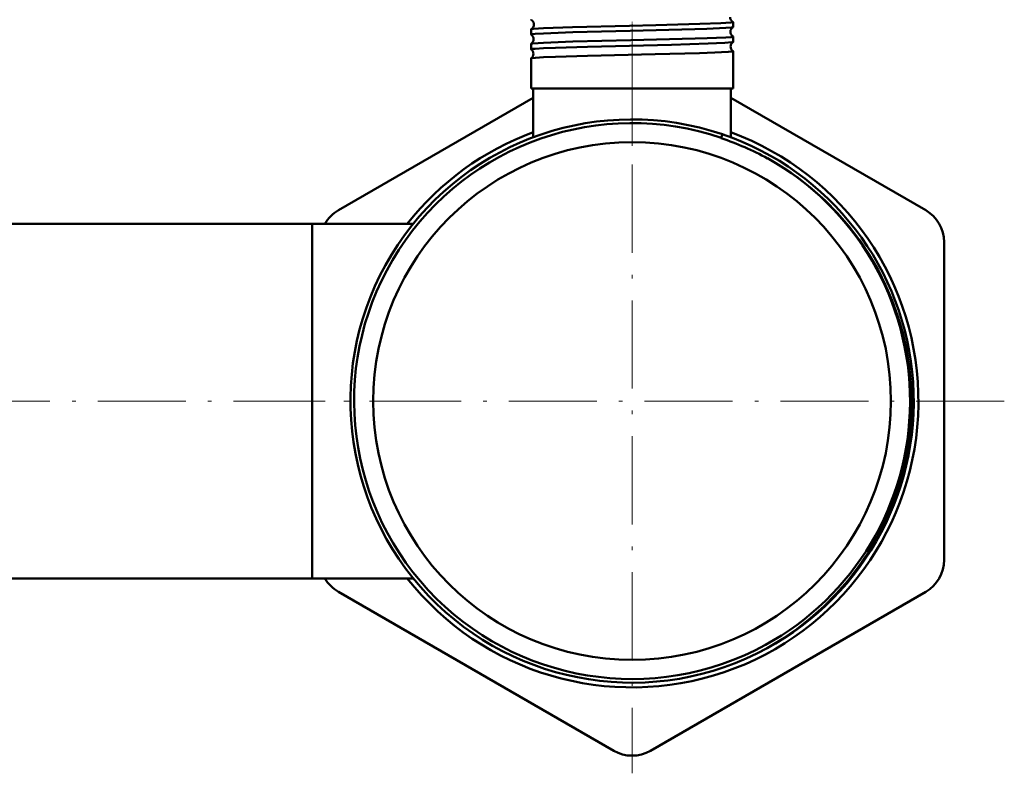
# Model space of a CAD drawing. Extents: x -1438 to 1837, y -1650 to 612.
# Tile 79 of 89: x 1703 to 1837, y -186 to -83. Entities that reach past the tile are written whole.
import ezdxf

# ---------------------------------------------------------------- set-up
doc = ezdxf.new("R2010")
doc.units = 0
doc.linetypes.add('DASHDOT', pattern=[18.5, 12, -3, 0.5, -3])

msp = doc.modelspace()

# ---------------------------------------------------------------- linework, layer by layer
at = {"color": 7, "linetype": 'DASHDOT', "lineweight": 18, "ltscale": 0.046515}
msp.add_line((1785.98, -85.49), (1785.98, -83.63), dxfattribs=at)
at = {"color": 7, "lineweight": 50}
for p, q in [((1799.74, -84.49), (1799.74, -83.8)), ((1772.22, -85.5), (1772.22, -84.79)), ((1799.74, -86.51), (1799.74, -85.78)), ((1772.22, -87.52), (1772.22, -86.77)), ((1799.74, -92.87), (1799.74, -87.76)), ((1772.22, -92.87), (1772.22, -88.75)), ((1773.9, -92.87), (1772.22, -92.87)), ((1772.53, -99.5), (1772.53, -92.87)), ((1799.74, -92.87), (1773.9, -92.87)), ((1799.43, -99.5), (1799.43, -92.87)), ((1745.98, -109.44), (1772.53, -94.11)), ((1799.43, -94.11), (1825.98, -109.44)), ((1798.28, -99.09), (1798.12, -99.56)), ((1798.1, -99.62), (1798.12, -99.56)), ((1742.43, -111.27), (1697.43, -111.27)), ((1742.43, -111.27), (1742.43, -120.16)), ((1742.43, -111.27), (1742.43, -135.42)), ((1756.18, -111.27), (1742.43, -111.27)), ((1756.18, -111.27), (1742.43, -111.27)), ((1828.48, -113.77), (1828.48, -157.07)), ((1742.43, -120.16), (1742.43, -159.57)), ((1742.43, -135.42), (1742.43, -159.57)), ((1742.43, -159.57), (1697.43, -159.57)), ((1756.18, -159.57), (1742.43, -159.57)), ((1783.48, -183.05), (1745.98, -161.4)), ((1825.98, -161.4), (1788.48, -183.05))]:
    msp.add_line(p, q, dxfattribs=at)
at = {"color": 7, "linetype": 'DASHDOT', "lineweight": 18}
for p, q in [((1785.98, -84.72), (1785.98, -186.12)), ((1762.2, -135.42), (1689.86, -135.42)), ((1836.68, -135.42), (1735.28, -135.42))]:
    msp.add_line(p, q, dxfattribs=at)
at = {"color": 7, "linetype": 'DASHDOT', "lineweight": 18, "ltscale": 0.047738}
msp.add_line((1785.98, -87.52), (1785.98, -85.61), dxfattribs=at)
at = {"color": 7, "linetype": 'DASHDOT', "lineweight": 18, "ltscale": 0.352492}
msp.add_line((1785.98, -100.67), (1785.98, -86.57), dxfattribs=at)
at = {"color": 7, "lineweight": 50}
for points in [[(1773.9, -84.63), (1777.85, -84.5), (1785.61, -84.31), (1789.23, -84.22), (1795.21, -84.06), (1798.09, -83.96), (1799.45, -83.87), (1799.7, -83.83), (1799.73, -83.81), (1799.74, -83.81), (1799.74, -83.8)], [(1772.22, -85.5), (1772.22, -85.5), (1772.22, -85.49), (1772.23, -85.49), (1772.24, -85.48), (1772.42, -85.44), (1772.76, -85.41), (1773.9, -85.34)], [(1772.23, -84.78), (1772.29, -84.76), (1772.57, -84.72), (1773.9, -84.63)], [(1773.9, -85.34), (1777.91, -85.2), (1785.74, -85), (1794.51, -84.78), (1796.17, -84.73), (1798.74, -84.61), (1799.47, -84.55), (1799.68, -84.52), (1799.73, -84.5)], [(1773.9, -86.61), (1777.9, -86.47), (1785.8, -86.28), (1794.56, -86.06), (1796.23, -86.01), (1798.76, -85.9), (1799.48, -85.84), (1799.71, -85.8), (1799.73, -85.79), (1799.73, -85.79), (1799.74, -85.78), (1799.74, -85.78)], [(1772.23, -86.76), (1772.27, -86.74), (1772.48, -86.71), (1773.9, -86.61)], [(1773.9, -87.36), (1775.56, -87.29), (1779.89, -87.16), (1791.34, -86.89), (1796.34, -86.74), (1798.63, -86.64), (1799.56, -86.56), (1799.7, -86.53), (1799.73, -86.52)], [(1772.22, -87.52), (1772.22, -87.52), (1772.22, -87.52), (1772.23, -87.51), (1772.24, -87.5), (1772.42, -87.47), (1772.76, -87.43), (1773.9, -87.36)], [(1773.9, -88.59), (1775.56, -88.52), (1779.89, -88.4), (1789.11, -88.18), (1795.16, -88.02), (1797.23, -87.95), (1799.08, -87.86), (1799.66, -87.79), (1799.71, -87.78), (1799.73, -87.77), (1799.74, -87.77), (1799.74, -87.76), (1799.74, -87.76)], [(1772.23, -88.74), (1772.24, -88.73), (1772.27, -88.72), (1772.82, -88.66), (1773.9, -88.59)], [(1804.36, -169.08), (1806.43, -167.84), (1808.41, -166.48), (1810.3, -165), (1812.1, -163.4), (1813.79, -161.69), (1815.37, -159.89), (1816.83, -157.98), (1818.17, -156), (1819.32, -154.04), (1820.36, -152.01), (1821.27, -149.93), (1822.06, -147.8), (1822.61, -146.03), (1823.07, -144.24), (1823.44, -142.43), (1823.68, -140.94), (1823.9, -138.94), (1824.02, -136.95), (1824.04, -134.96), (1823.95, -132.93), (1823.72, -130.64), (1823.35, -128.37), (1822.84, -126.12), (1822.19, -123.91), (1821.42, -121.74), (1820.51, -119.63), (1819.48, -117.57), (1818.28, -115.5), (1816.96, -113.52), (1815.51, -111.62), (1813.94, -109.82), (1812.26, -108.11), (1810.48, -106.52), (1808.61, -105.04), (1806.64, -103.69), (1805.55, -103.01), (1804.43, -102.36)]]:
    msp.add_lwpolyline(points, dxfattribs=at)
msp.add_circle((1785.98, -135.42), 35.26, dxfattribs=at)
for centre, radius, start, end in [((1800.07, -83.14), 0.736, 178.0437, 242.0634), ((1772.24, -83.47), 0.0192, 194.8125, 251.7203), ((1771.87, -84.13), 0.736, 0.8882, 60.6145), ((1771.87, -84.14), 0.736, 299.3516, 1.2089), ((1799.72, -83.81), 0.0202, 16.6342, 73.9397), ((1772.24, -84.8), 0.0186, 108.1404, 164.9916), ((1772.24, -85.5), 0.0165, 191.9035, 247.4548), ((1771.83, -86.13), 0.737, 0.9273, 57.6413), ((1800.1, -85.13), 0.737, 120.8491, 178.3603), ((1800.11, -85.14), 0.737, 178.0896, 239.1594), ((1799.72, -84.48), 0.0177, 290.3516, 346.673), ((1799.72, -85.79), 0.0171, 13.4077, 69.6971), ((1772.23, -86.77), 0.0158, 112.5136, 168.073), ((1771.83, -86.14), 0.738, 302.3238, 1.1689), ((1800.14, -87.13), 0.738, 123.884, 178.3248), ((1800.14, -87.14), 0.738, 178.1124, 236.129), ((1799.72, -86.51), 0.0154, 294.8823, 349.4667), ((1772.23, -87.52), 0.0145, 189.3133, 242.8736), ((1771.8, -88.13), 0.738, 0.9482, 54.5414), ((1771.8, -88.14), 0.738, 305.4326, 1.1357), ((1799.72, -87.76), 0.0148, 10.6799, 65.3769), ((1772.23, -88.75), 0.0138, 117.0359, 170.5143), ((1785.98, -135.42), 38.36, 71.2996, 296.3152), ((1785.98, -135.42), 37.86, 71.2932, 298.6479), ((1785.98, -135.42), 39, 110.1743, 141.7406), ((1785.98, -135.42), 39, 218.2606, 69.8263), ((1785.98, -135.42), 38.36, 296.3153, 71.3089), ((1786.12, -135.91), 38.21, 61.3733, 71.7284), ((1785.98, -135.42), 37.86, 298.6479, 60.8335), ((1748.48, -113.77), 5, 120, 150.0097), ((1823.48, -113.77), 5, 0, 60), ((1823.48, -157.07), 5, 300, 0), ((1748.48, -157.07), 5, 209.9929, 240), ((1785.65, -135.46), 38.47, 296.7825, 299.108), ((1785.98, -178.72), 5, 240, 300)]:
    msp.add_arc(centre, radius, start, end, dxfattribs=at)

doc.saveas('drawing.dxf')
